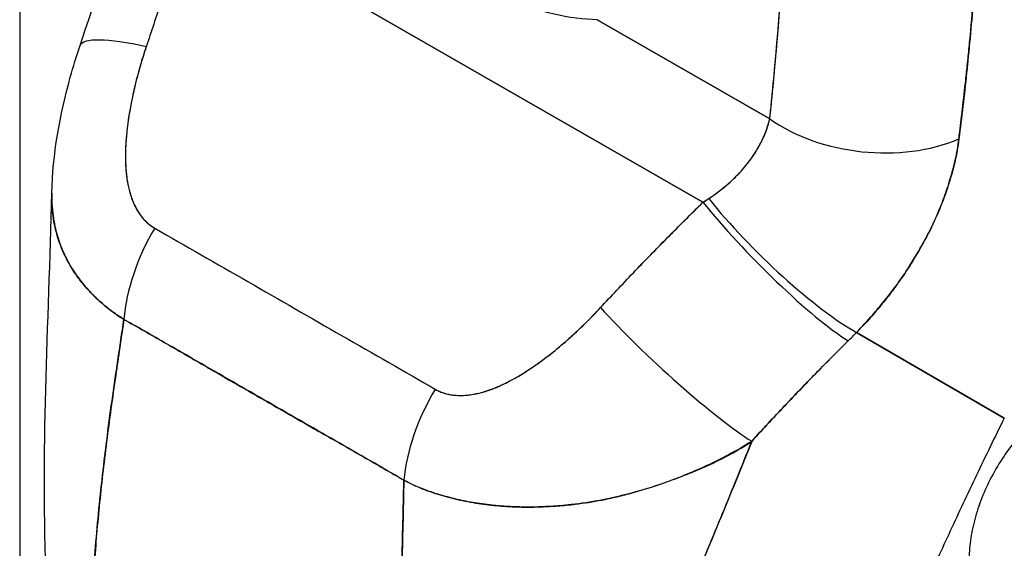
# Model space of a CAD drawing. Extents: x 784 to 1207, y 24 to 294.
# Tile 210 of 217: x 1133.667 to 1134.789, y 242.694 to 243.296. Entities that reach past the tile are written whole.
import ezdxf

# ---------------------------------------------------------------- set-up
doc = ezdxf.new("R2010")
doc.units = 0
doc.header["$LTSCALE"] = 4
doc.header["$MEASUREMENT"] = 0
doc.layers.get('0').update_dxf_attribs({"linetype": 'CONTINUOUS'})

msp = doc.modelspace()

# ---------------------------------------------------------------- linework, layer by layer
for p, q in [((1133.6671, 272.7136), (1133.6671, 217.5432)), ((1133.8609, 243.4244), (1134.4459, 243.0884)), ((1134.4459, 243.0884), (1133.8609, 243.4244)), ((1134.3252, 243.2964), (1134.522, 243.1834)), ((1134.522, 243.1834), (1134.3252, 243.2964)), ((1134.5291, 243.256), (1134.5291, 243.256)), ((1134.5291, 243.256), (1134.5291, 243.256)), ((1134.5547, 243.165), (1134.5547, 243.165)), ((1134.3383, 242.978), (1134.3383, 242.978)), ((1134.7893, 242.8424), (1134.621, 242.94)), ((1134.621, 242.94), (1134.7893, 242.8424)), ((1134.58, 242.8989), (1134.58, 242.8989)), ((1134.5681, 242.8867), (1134.5681, 242.8867)), ((1134.5681, 242.8867), (1134.5681, 242.8867))]:
    msp.add_line(p, q)
for centre, major_axis, ratio, start_param, end_param in [((1134.5596, 243.2309), (-0.0357, 0.057), 0.552961, 6.054186, 6.054199), ((1133.8913, 243.2143), (-0.1554, 0.0527), 0.16876, 5.309456, 6.283192), ((1133.8913, 243.2143), (-0.1554, 0.0527), 0.16876, 5.309456, 6.283192), ((1134.2935, 243.6722), (0.2415, -0.4194), 0.578093, 6.256639, 6.256642), ((1134.2819, 243.6655), (0.2497, -0.4336), 0.578093, 6.263572, 6.263582), ((1134.5078, 243.1986), (0.0266, -0.0426), 0.552959, 1.762772, 1.762851), ((1134.5078, 243.1986), (-0.0266, 0.0426), 0.55296, 4.904364, 4.904443), ((1134.5017, 243.1947), (-0.0214, 0.0343), 0.552959, 4.549655, 4.549774), ((1134.638, 243.2502), (-0.1631, 0.0174), 0.638822, 0.850182, 2.294028), ((1134.638, 243.2502), (0.1631, -0.0174), 0.638823, 3.991777, 5.435629), ((1134.5017, 243.1947), (-0.0214, 0.0343), 0.552922, 3.897195, 3.897209), ((1134.5078, 243.1986), (0.0266, -0.0426), 0.553051, 0.568676, 0.568685), ((1134.5078, 243.1986), (-0.0266, 0.0426), 0.552937, 3.710411, 3.71042), ((1134.3464, 243.1309), (0.2085, 0.0965), 0.368693, 5.032916, 5.068628), ((1134.3463, 243.1311), (0.2086, 0.0964), 0.369348, 5.033016, 5.068724), ((1134.5259, 243.0371), (0.1152, -0.1168), 0.154633, 4.111882, 5.690605), ((1134.5259, 243.0371), (-0.1152, 0.1168), 0.154633, 0.970291, 2.549012), ((1134.5359, 243.0472), (-0.1175, 0.1144), 0.189059, 0.979731, 2.545471), ((1134.5359, 243.0472), (0.1175, -0.1144), 0.18906, 4.121324, 5.687063), ((1133.901, 243.0076), (0.081, 0.1427), 0.578723, 1.539576, 2.24744), ((1133.901, 243.0076), (-0.081, -0.1427), 0.578723, 4.681168, 5.389033), ((1134.3012, 242.9551), (0.0163, 0.0284), 0.578826, 5.28621, 5.288828), ((1134.3313, 242.9725), (-0.00984, -0.00001), 0.575125, 1.237546, 1.238874), ((1134.3313, 242.9725), (0.00984, 0.00001), 0.575125, 4.379139, 4.380466), ((1134.4091, 242.9169), (-0.1203, 0.1115), 0.124258, 0.964025, 2.552973), ((1134.4091, 242.9169), (0.1203, -0.1115), 0.124257, 4.105617, 5.694566), ((1134.4539, 243.0204), (0.275, 0.228), 0.483307, 4.891503, 4.930611), ((1134.4539, 243.0204), (-0.275, -0.228), 0.483289, 1.7499, 1.789015), ((1134.2207, 242.8239), (0.0824, 0.1418), 0.578918, 1.545598, 2.253463), ((1134.2207, 242.8239), (-0.0824, -0.1418), 0.578918, 4.687191, 5.395055), ((1134.0272, 242.8243), (-0.049, -0.0853), 0.578826, 4.782797, 4.784329), ((1134.1641, 242.7457), (-0.0441, -0.0768), 0.578826, 4.782379, 4.78244)]:
    msp.add_ellipse(centre, major_axis=major_axis, ratio=ratio, start_param=start_param, end_param=end_param)
for points, knots in [([(1134.3252, 243.2964), (1134.3103, 243.2966), (1134.2935, 243.2987), (1134.2749, 243.303), (1134.2564, 243.3073), (1134.236, 243.3139), (1134.2159, 243.3229), (1134.1957, 243.3319), (1134.1758, 243.3433), (1134.1566, 243.3569), (1134.1373, 243.3705), (1134.1186, 243.3864), (1134.1014, 243.4026), (1134.0842, 243.4188), (1134.0686, 243.4353), (1134.0535, 243.4525)], [0, 0, 0, 0, 0.2, 0.2, 0.2, 0.4, 0.4, 0.4, 0.6, 0.6, 0.6, 0.8, 0.8, 0.8, 1, 1, 1, 1]), ([(1134.522, 243.1834), (1134.5248, 243.2099), (1134.5274, 243.237), (1134.5298, 243.2647), (1134.5322, 243.2924), (1134.5344, 243.3206), (1134.5364, 243.3495), (1134.5383, 243.3783), (1134.5401, 243.4077), (1134.5416, 243.4377)], [0, 0, 0, 0, 0.333333, 0.333333, 0.333333, 0.666667, 0.666667, 0.666667, 1, 1, 1, 1]), ([(1134.522, 243.1834), (1134.5246, 243.2073), (1134.5269, 243.2314), (1134.5291, 243.2557), (1134.5317, 243.2851), (1134.534, 243.3148), (1134.536, 243.3446), (1134.5382, 243.3754), (1134.54, 243.4065), (1134.5416, 243.4377)], [0, 0, 0, 0, 0.288491, 0.288491, 0.288491, 0.638459, 0.638459, 0.638459, 1, 1, 1, 1]), ([(1133.8609, 243.4244), (1133.8567, 243.4097), (1133.8524, 243.3951), (1133.848, 243.3806), (1133.847, 243.3771), (1133.8459, 243.3737), (1133.8449, 243.3702), (1133.8401, 243.3546), (1133.8353, 243.3392), (1133.8305, 243.324), (1133.8298, 243.3217), (1133.829, 243.3195), (1133.8283, 243.3173), (1133.8227, 243.2998), (1133.817, 243.2826), (1133.8113, 243.2656)], [0, 0, 0, 0, 0.268639, 0.268639, 0.268639, 0.333333, 0.333333, 0.333333, 0.623788, 0.623788, 0.623788, 0.666667, 0.666667, 0.666667, 1, 1, 1, 1]), ([(1133.8609, 243.4244), (1133.8556, 243.4061), (1133.8503, 243.388), (1133.8448, 243.3702), (1133.8394, 243.3523), (1133.8339, 243.3347), (1133.8283, 243.3172), (1133.8227, 243.2998), (1133.817, 243.2826), (1133.8113, 243.2656)], [0, 0, 0, 0, 0.333333, 0.333333, 0.333333, 0.666667, 0.666667, 0.666667, 1, 1, 1, 1]), ([(1134.7376, 243.1605), (1134.7379, 243.1632), (1134.7382, 243.1659), (1134.7386, 243.1686), (1134.7391, 243.1733), (1134.7397, 243.178), (1134.7402, 243.1827), (1134.742, 243.1976), (1134.7437, 243.2125), (1134.7454, 243.2272), (1134.7461, 243.2336), (1134.7468, 243.24), (1134.7474, 243.2464), (1134.7476, 243.2481), (1134.7478, 243.2499), (1134.748, 243.2516), (1134.7487, 243.2588), (1134.7494, 243.2658), (1134.7501, 243.2729), (1134.7516, 243.2888), (1134.7529, 243.3046), (1134.7542, 243.3201), (1134.7546, 243.3253), (1134.755, 243.3305), (1134.7554, 243.3357), (1134.7555, 243.337), (1134.7556, 243.3384), (1134.7557, 243.3398), (1134.7565, 243.35), (1134.7573, 243.3602), (1134.758, 243.3702), (1134.7594, 243.3885), (1134.7606, 243.4064), (1134.7616, 243.4238)], [0, 0, 0, 0, 0.029161, 0.029161, 0.029161, 0.080621, 0.080621, 0.080621, 0.243196, 0.243196, 0.243196, 0.313778, 0.313778, 0.313778, 0.333333, 0.333333, 0.333333, 0.41251, 0.41251, 0.41251, 0.591045, 0.591045, 0.591045, 0.650584, 0.650584, 0.650584, 0.666667, 0.666667, 0.666667, 0.784923, 0.784923, 0.784923, 1, 1, 1, 1]), ([(1134.7616, 243.4238), (1134.7597, 243.3928), (1134.7576, 243.3623), (1134.7552, 243.3325), (1134.7551, 243.331), (1134.7549, 243.3294), (1134.7548, 243.3279), (1134.7525, 243.2997), (1134.7501, 243.2719), (1134.7473, 243.2447), (1134.747, 243.2418), (1134.7467, 243.2388), (1134.7464, 243.2359), (1134.7437, 243.2103), (1134.7408, 243.1852), (1134.7376, 243.1605)], [0, 0, 0, 0, 0.333333, 0.333333, 0.333333, 0.350215, 0.350215, 0.350215, 0.666667, 0.666667, 0.666667, 0.701162, 0.701162, 0.701162, 1, 1, 1, 1]), ([(1133.7037, 243.0986), (1133.7047, 243.143), (1133.7128, 243.1875), (1133.7281, 243.2429), (1133.7318, 243.255), (1133.7359, 243.267)], [0, 0, 0, 0, 0.4156798, 0.4156798, 0.5322905, 0.5322905, 0.5322905, 0.5322905]), ([(1133.8113, 243.2656), (1133.8063, 243.2504), (1133.8021, 243.2359), (1133.7987, 243.2221), (1133.7953, 243.2082), (1133.7928, 243.195), (1133.7909, 243.1825), (1133.7891, 243.17), (1133.788, 243.1581), (1133.7877, 243.147), (1133.7874, 243.1359), (1133.7879, 243.1255), (1133.7892, 243.116), (1133.7905, 243.1065), (1133.7927, 243.0978), (1133.7957, 243.0903), (1133.7987, 243.0827), (1133.8025, 243.0763), (1133.8067, 243.071), (1133.811, 243.0658), (1133.8157, 243.0617), (1133.821, 243.0589)], [0, 0, 0, 0, 0.142857, 0.142857, 0.142857, 0.285714, 0.285714, 0.285714, 0.428571, 0.428571, 0.428571, 0.571429, 0.571429, 0.571429, 0.714286, 0.714286, 0.714286, 0.857143, 0.857143, 0.857143, 1, 1, 1, 1]), ([(1133.8113, 243.2656), (1133.8088, 243.2583), (1133.8065, 243.2509), (1133.8043, 243.2434), (1133.8019, 243.2349), (1133.7996, 243.2263), (1133.7976, 243.2177), (1133.7957, 243.2092), (1133.7939, 243.2007), (1133.7925, 243.1923), (1133.7912, 243.1847), (1133.7901, 243.1772), (1133.7893, 243.1698), (1133.7886, 243.1631), (1133.7881, 243.1566), (1133.7878, 243.1502), (1133.7877, 243.1478), (1133.7877, 243.1454), (1133.7876, 243.143), (1133.7876, 243.1397), (1133.7876, 243.1364), (1133.7878, 243.1332), (1133.7879, 243.1281), (1133.7883, 243.1231), (1133.7889, 243.1183), (1133.7894, 243.1139), (1133.7901, 243.1096), (1133.7911, 243.1054), (1133.7919, 243.1016), (1133.793, 243.0979), (1133.7942, 243.0944), (1133.7945, 243.0935), (1133.7948, 243.0926), (1133.7951, 243.0918), (1133.796, 243.0895), (1133.7969, 243.0872), (1133.798, 243.0851), (1133.7993, 243.0824), (1133.8007, 243.0798), (1133.8022, 243.0773), (1133.8037, 243.0751), (1133.8052, 243.073), (1133.8068, 243.071), (1133.8083, 243.0691), (1133.8099, 243.0674), (1133.8116, 243.0659), (1133.8131, 243.0644), (1133.8147, 243.0631), (1133.8163, 243.0619), (1133.8179, 243.0608), (1133.8194, 243.0598), (1133.821, 243.0589)], [0, 0, 0, 0, 0.090139, 0.090139, 0.090139, 0.192543, 0.192543, 0.192543, 0.294178, 0.294178, 0.294178, 0.386219, 0.386219, 0.386219, 0.468683, 0.468683, 0.468683, 0.5, 0.5, 0.5, 0.543483, 0.543483, 0.543483, 0.612641, 0.612641, 0.612641, 0.676614, 0.676614, 0.676614, 0.73542, 0.73542, 0.73542, 0.75, 0.75, 0.75, 0.789344, 0.789344, 0.789344, 0.838902, 0.838902, 0.838902, 0.884415, 0.884415, 0.884415, 0.926226, 0.926226, 0.926226, 0.964707, 0.964707, 0.964707, 1, 1, 1, 1]), ([(1134.4525, 243.0925), (1134.4653, 243.101), (1134.4767, 243.1104), (1134.4863, 243.1205), (1134.4959, 243.1306), (1134.5037, 243.1413), (1134.5096, 243.152), (1134.5156, 243.1627), (1134.5197, 243.1732), (1134.522, 243.1834)], [0, 0, 0, 0, 0.333333, 0.333333, 0.333333, 0.666667, 0.666667, 0.666667, 1, 1, 1, 1]), ([(1134.4525, 243.0925), (1134.4547, 243.094), (1134.4569, 243.0954), (1134.4591, 243.097), (1134.4617, 243.0988), (1134.4643, 243.1008), (1134.4668, 243.1028), (1134.4695, 243.1049), (1134.4722, 243.1071), (1134.4747, 243.1093), (1134.4775, 243.1118), (1134.4802, 243.1143), (1134.4828, 243.1169), (1134.4857, 243.1198), (1134.4884, 243.1227), (1134.491, 243.1257), (1134.494, 243.1291), (1134.4967, 243.1325), (1134.4993, 243.136), (1134.5022, 243.14), (1134.5049, 243.144), (1134.5073, 243.148), (1134.5101, 243.1526), (1134.5125, 243.1572), (1134.5146, 243.1618), (1134.5169, 243.167), (1134.5189, 243.1721), (1134.5204, 243.1773), (1134.521, 243.1793), (1134.5215, 243.1814), (1134.522, 243.1834)], [0, 0, 0, 0, 0.060949, 0.060949, 0.060949, 0.135639, 0.135639, 0.135639, 0.215708, 0.215708, 0.215708, 0.303486, 0.303486, 0.303486, 0.401292, 0.401292, 0.401292, 0.511372, 0.511372, 0.511372, 0.635855, 0.635855, 0.635855, 0.776826, 0.776826, 0.776826, 0.936006, 0.936006, 0.936006, 1, 1, 1, 1]), ([(1134.621, 242.94), (1134.6275, 242.9467), (1134.6337, 242.9534), (1134.6395, 242.9602), (1134.6431, 242.9643), (1134.6466, 242.9683), (1134.6499, 242.9724), (1134.6551, 242.9787), (1134.6599, 242.985), (1134.6645, 242.9912), (1134.6665, 242.9938), (1134.6684, 242.9965), (1134.6702, 242.9991), (1134.6728, 243.0027), (1134.6752, 243.0062), (1134.6775, 243.0097), (1134.6843, 243.0199), (1134.6903, 243.0299), (1134.6956, 243.0395), (1134.6982, 243.0441), (1134.7006, 243.0486), (1134.7028, 243.053), (1134.7081, 243.0634), (1134.7127, 243.0735), (1134.7166, 243.0832), (1134.7195, 243.0904), (1134.7221, 243.0974), (1134.7244, 243.1043), (1134.7265, 243.1107), (1134.7284, 243.1169), (1134.7301, 243.1231), (1134.7313, 243.1275), (1134.7324, 243.1319), (1134.7334, 243.1362), (1134.7353, 243.1445), (1134.7367, 243.1526), (1134.7376, 243.1605)], [0, 0, 0, 0, 0.078629, 0.078629, 0.078629, 0.12616, 0.12616, 0.12616, 0.2, 0.2, 0.2, 0.231421, 0.231421, 0.231421, 0.274676, 0.274676, 0.274676, 0.4, 0.4, 0.4, 0.460013, 0.460013, 0.460013, 0.6, 0.6, 0.6, 0.704237, 0.704237, 0.704237, 0.8, 0.8, 0.8, 0.868687, 0.868687, 0.868687, 1, 1, 1, 1]), ([(1134.7376, 243.1605), (1134.737, 243.156), (1134.7363, 243.1514), (1134.7355, 243.1468), (1134.7334, 243.1354), (1134.7305, 243.1237), (1134.7268, 243.1118), (1134.7265, 243.1107), (1134.7261, 243.1095), (1134.7258, 243.1084), (1134.7228, 243.0991), (1134.7193, 243.0896), (1134.7153, 243.08), (1134.7116, 243.0712), (1134.7075, 243.0623), (1134.703, 243.0533), (1134.7027, 243.0528), (1134.7024, 243.0523), (1134.7022, 243.0518), (1134.6979, 243.0435), (1134.6933, 243.0352), (1134.6883, 243.0269), (1134.684, 243.0196), (1134.6793, 243.0123), (1134.6743, 243.005), (1134.6724, 243.0023), (1134.6705, 242.9995), (1134.6685, 242.9967), (1134.6659, 242.993), (1134.6632, 242.9894), (1134.6605, 242.9857), (1134.6561, 242.98), (1134.6515, 242.9742), (1134.6467, 242.9684), (1134.6423, 242.9632), (1134.6377, 242.9579), (1134.633, 242.9526), (1134.6291, 242.9484), (1134.6251, 242.9442), (1134.621, 242.94)], [0.0000044, 0.0000044, 0.0000044, 0.0000044, 0.0678171, 0.0678171, 0.0678171, 0.2345881, 0.2345881, 0.2345881, 0.25, 0.25, 0.25, 0.3801488, 0.3801488, 0.3801488, 0.5, 0.5, 0.5, 0.5068381, 0.5068381, 0.5068381, 0.6171483, 0.6171483, 0.6171483, 0.7134049, 0.7134049, 0.7134049, 0.75, 0.75, 0.75, 0.7981314, 0.7981314, 0.7981314, 0.8740429, 0.8740429, 0.8740429, 0.9437858, 0.9437858, 0.9437858, 1, 1, 1, 1]), ([(1133.7859, 242.9548), (1133.782, 242.9572), (1133.7781, 242.9598), (1133.7744, 242.9625), (1133.7703, 242.9653), (1133.7665, 242.9684), (1133.7628, 242.9715), (1133.7588, 242.9749), (1133.755, 242.9783), (1133.7514, 242.9819), (1133.7498, 242.9835), (1133.7483, 242.985), (1133.7469, 242.9866), (1133.7446, 242.989), (1133.7425, 242.9914), (1133.7404, 242.9939), (1133.7367, 242.9983), (1133.7333, 243.0029), (1133.7301, 243.0076), (1133.7267, 243.0126), (1133.7236, 243.0178), (1133.7208, 243.0231), (1133.7203, 243.0242), (1133.7197, 243.0253), (1133.7192, 243.0263), (1133.7169, 243.031), (1133.7149, 243.0357), (1133.7131, 243.0406), (1133.7108, 243.0469), (1133.7089, 243.0533), (1133.7074, 243.06), (1133.7065, 243.0641), (1133.7057, 243.0684), (1133.7051, 243.0727), (1133.7047, 243.0755), (1133.7044, 243.0783), (1133.7042, 243.0811), (1133.7037, 243.0868), (1133.7036, 243.0927), (1133.7037, 243.0986)], [0, 0, 0, 0, 0.0451309, 0.0451309, 0.0451309, 0.0934261, 0.0934261, 0.0934261, 0.1448843, 0.1448843, 0.1448843, 0.1666667, 0.1666667, 0.1666667, 0.1998145, 0.1998145, 0.1998145, 0.2585241, 0.2585241, 0.2585241, 0.3210109, 0.3210109, 0.3210109, 0.3333333, 0.3333333, 0.3333333, 0.3871157, 0.3871157, 0.3871157, 0.4564187, 0.4564187, 0.4564187, 0.5, 0.5, 0.5, 0.5282562, 0.5282562, 0.5282562, 0.5847966, 0.5847966, 0.5847966, 0.5847966]), ([(1133.7037, 243.0986), (1133.7036, 243.0946), (1133.7036, 243.0907), (1133.7038, 243.0868), (1133.7041, 243.0819), (1133.7045, 243.0771), (1133.7052, 243.0724), (1133.7055, 243.0702), (1133.7058, 243.0681), (1133.7062, 243.0659), (1133.7074, 243.0592), (1133.7091, 243.0525), (1133.7112, 243.0461), (1133.7133, 243.0397), (1133.7158, 243.0335), (1133.7187, 243.0275), (1133.7189, 243.027), (1133.7191, 243.0266), (1133.7193, 243.0261), (1133.722, 243.0206), (1133.725, 243.0153), (1133.7284, 243.0101), (1133.7302, 243.0074), (1133.732, 243.0047), (1133.734, 243.0021), (1133.736, 242.9994), (1133.738, 242.9967), (1133.7402, 242.9942), (1133.7424, 242.9915), (1133.7446, 242.989), (1133.747, 242.9865), (1133.7492, 242.9841), (1133.7515, 242.9818), (1133.7538, 242.9795), (1133.7587, 242.9749), (1133.7638, 242.9705), (1133.7691, 242.9663), (1133.7745, 242.9622), (1133.7801, 242.9584), (1133.7859, 242.9548)], [0.4143994, 0.4143994, 0.4143994, 0.4143994, 0.4522165, 0.4522165, 0.4522165, 0.5, 0.5, 0.5, 0.5220636, 0.5220636, 0.5220636, 0.5918842, 0.5918842, 0.5918842, 0.6613555, 0.6613555, 0.6613555, 0.6666667, 0.6666667, 0.6666667, 0.7302356, 0.7302356, 0.7302356, 0.7640633, 0.7640633, 0.7640633, 0.7985194, 0.7985194, 0.7985194, 0.8333333, 0.8333333, 0.8333333, 0.8662447, 0.8662447, 0.8662447, 0.9333972, 0.9333972, 0.9333972, 1, 1, 1, 1]), ([(1134.3291, 242.9682), (1134.3414, 242.9814), (1134.3539, 242.9947), (1134.3666, 243.008), (1134.3683, 243.0098), (1134.3699, 243.0115), (1134.3716, 243.0132), (1134.3827, 243.0248), (1134.3941, 243.0364), (1134.4056, 243.0481), (1134.4081, 243.0507), (1134.4107, 243.0533), (1134.4133, 243.0559), (1134.424, 243.0667), (1134.4349, 243.0775), (1134.4459, 243.0884)], [0, 0, 0, 0, 0.333333, 0.333333, 0.333333, 0.376093, 0.376093, 0.376093, 0.666667, 0.666667, 0.666667, 0.731304, 0.731304, 0.731304, 1, 1, 1, 1]), ([(1134.3291, 242.9682), (1134.3414, 242.9814), (1134.3539, 242.9947), (1134.3666, 243.008), (1134.3794, 243.0213), (1134.3924, 243.0347), (1134.4056, 243.0481), (1134.4188, 243.0615), (1134.4322, 243.0749), (1134.4459, 243.0884)], [0, 0, 0, 0, 0.333333, 0.333333, 0.333333, 0.666667, 0.666667, 0.666667, 1, 1, 1, 1]), ([(1133.821, 243.0589), (1133.8562, 243.0386), (1133.8915, 243.0184), (1133.9272, 242.9979), (1133.9629, 242.9774), (1133.999, 242.9566), (1134.0346, 242.9361), (1134.0703, 242.9157), (1134.1056, 242.8954), (1134.1407, 242.8752)], [0, 0, 0, 0, 0.333333, 0.333333, 0.333333, 0.666667, 0.666667, 0.666667, 1, 1, 1, 1]), ([(1134.1407, 242.8752), (1134.1423, 242.8743), (1134.1441, 242.8734), (1134.1458, 242.8726), (1134.1477, 242.8718), (1134.1497, 242.8711), (1134.1518, 242.8705), (1134.154, 242.8699), (1134.1563, 242.8694), (1134.1586, 242.869), (1134.1611, 242.8686), (1134.1637, 242.8683), (1134.1664, 242.8682), (1134.1692, 242.8681), (1134.1722, 242.8681), (1134.1752, 242.8684), (1134.1776, 242.8685), (1134.1801, 242.8688), (1134.1826, 242.8692), (1134.1834, 242.8693), (1134.1843, 242.8695), (1134.1851, 242.8696), (1134.1888, 242.8703), (1134.1926, 242.8712), (1134.1963, 242.8723), (1134.2005, 242.8735), (1134.2047, 242.875), (1134.2089, 242.8767), (1134.2136, 242.8786), (1134.2182, 242.8808), (1134.2229, 242.8831), (1134.2259, 242.8846), (1134.2288, 242.8862), (1134.2318, 242.8879), (1134.234, 242.8891), (1134.2362, 242.8904), (1134.2384, 242.8918), (1134.2441, 242.8952), (1134.2498, 242.899), (1134.2555, 242.9029), (1134.2618, 242.9074), (1134.2681, 242.9121), (1134.2743, 242.9171), (1134.2811, 242.9225), (1134.2878, 242.9282), (1134.2944, 242.9341), (1134.3009, 242.9399), (1134.3073, 242.9459), (1134.3136, 242.9521), (1134.3189, 242.9574), (1134.3241, 242.9627), (1134.3291, 242.9682)], [0, 0, 0, 0, 0.036619, 0.036619, 0.036619, 0.07542, 0.07542, 0.07542, 0.116832, 0.116832, 0.116832, 0.161518, 0.161518, 0.161518, 0.2101, 0.2101, 0.2101, 0.25, 0.25, 0.25, 0.263174, 0.263174, 0.263174, 0.321517, 0.321517, 0.321517, 0.385689, 0.385689, 0.385689, 0.455959, 0.455959, 0.455959, 0.5, 0.5, 0.5, 0.532725, 0.532725, 0.532725, 0.617421, 0.617421, 0.617421, 0.711301, 0.711301, 0.711301, 0.813465, 0.813465, 0.813465, 0.914177, 0.914177, 0.914177, 1, 1, 1, 1]), ([(1134.1407, 242.8752), (1134.1458, 242.8721), (1134.1518, 242.8701), (1134.1585, 242.869), (1134.1653, 242.8679), (1134.1728, 242.8678), (1134.181, 242.869), (1134.1892, 242.8701), (1134.1979, 242.8725), (1134.207, 242.876), (1134.2161, 242.8795), (1134.2256, 242.8842), (1134.2353, 242.8899), (1134.245, 242.8956), (1134.255, 242.9024), (1134.2653, 242.9101), (1134.2755, 242.9178), (1134.286, 242.9264), (1134.2966, 242.9361), (1134.3073, 242.9457), (1134.3181, 242.9564), (1134.3291, 242.9682)], [0, 0, 0, 0, 0.142857, 0.142857, 0.142857, 0.285714, 0.285714, 0.285714, 0.428571, 0.428571, 0.428571, 0.571429, 0.571429, 0.571429, 0.714286, 0.714286, 0.714286, 0.857143, 0.857143, 0.857143, 1, 1, 1, 1]), ([(1133.749, 242.6043), (1133.7495, 242.6303), (1133.7508, 242.6573), (1133.7528, 242.6853), (1133.7548, 242.7133), (1133.7576, 242.7421), (1133.7609, 242.7716), (1133.7642, 242.8011), (1133.7681, 242.8313), (1133.7723, 242.862), (1133.7766, 242.8925), (1133.7812, 242.9235), (1133.7859, 242.9548)], [0, 0, 0, 0, 0.250198, 0.250198, 0.250198, 0.500396, 0.500396, 0.500396, 0.750593, 0.750593, 0.750593, 1, 1, 1, 1]), ([(1133.7859, 242.9548), (1133.7827, 242.9334), (1133.7795, 242.9122), (1133.7765, 242.8912), (1133.7728, 242.8655), (1133.7693, 242.8402), (1133.7661, 242.8152), (1133.763, 242.7902), (1133.7601, 242.7656), (1133.7577, 242.7416), (1133.7553, 242.7175), (1133.7533, 242.694), (1133.7518, 242.671), (1133.7504, 242.6481), (1133.7494, 242.6258), (1133.749, 242.6043)], [0, 0, 0, 0, 0.170255, 0.170255, 0.170255, 0.377691, 0.377691, 0.377691, 0.585128, 0.585128, 0.585128, 0.792564, 0.792564, 0.792564, 1, 1, 1, 1]), ([(1133.7859, 242.9548), (1133.8012, 242.9461), (1133.8165, 242.9374), (1133.8319, 242.9286), (1133.847, 242.9199), (1133.8621, 242.9111), (1133.8774, 242.9023), (1133.8819, 242.8997), (1133.8864, 242.8971), (1133.8909, 242.8945), (1133.9014, 242.8884), (1133.9121, 242.8823), (1133.9228, 242.8761), (1133.9378, 242.8674), (1133.953, 242.8587), (1133.9681, 242.8501), (1133.9785, 242.8441), (1133.9888, 242.8382), (1133.9991, 242.8323), (1134.0039, 242.8296), (1134.0087, 242.8268), (1134.0135, 242.8241), (1134.0288, 242.8154), (1134.044, 242.8067), (1134.0591, 242.798), (1134.0745, 242.7892), (1134.0897, 242.7804), (1134.105, 242.7715)], [0, 0, 0, 0, 0.146953, 0.146953, 0.146953, 0.291147, 0.291147, 0.291147, 0.333333, 0.333333, 0.333333, 0.431915, 0.431915, 0.431915, 0.570999, 0.570999, 0.570999, 0.666667, 0.666667, 0.666667, 0.711352, 0.711352, 0.711352, 0.854594, 0.854594, 0.854594, 1, 1, 1, 1]), ([(1134.105, 242.7715), (1134.0792, 242.7865), (1134.0532, 242.8014), (1134.0271, 242.8164), (1133.9999, 242.832), (1133.9726, 242.8476), (1133.9454, 242.8633), (1133.9181, 242.879), (1133.8909, 242.8947), (1133.8637, 242.9103), (1133.8553, 242.9152), (1133.8469, 242.92), (1133.8385, 242.9248), (1133.821, 242.9348), (1133.8034, 242.9448), (1133.7859, 242.9548)], [0, 0, 0, 0, 0.24471, 0.24471, 0.24471, 0.500303, 0.500303, 0.500303, 0.755735, 0.755735, 0.755735, 0.834924, 0.834924, 0.834924, 1, 1, 1, 1]), ([(1134.5015, 242.8158), (1134.514, 242.8297), (1134.5265, 242.8431), (1134.5389, 242.8562), (1134.5462, 242.8639), (1134.5535, 242.8716), (1134.5608, 242.8791), (1134.561, 242.8794), (1134.5613, 242.8797), (1134.5616, 242.88), (1134.5663, 242.8848), (1134.5709, 242.8896), (1134.5755, 242.8943), (1134.5876, 242.9067), (1134.5996, 242.9186), (1134.6113, 242.9303)], [0, 0, 0, 0, 0.333333, 0.333333, 0.333333, 0.531303, 0.531303, 0.531303, 0.538863, 0.538863, 0.538863, 0.666667, 0.666667, 0.666667, 1, 1, 1, 1]), ([(1134.6113, 242.9303), (1134.6009, 242.9199), (1134.5906, 242.9096), (1134.5803, 242.8992), (1134.5671, 242.8857), (1134.5541, 242.8722), (1134.5412, 242.8586), (1134.5278, 242.8445), (1134.5146, 242.8302), (1134.5015, 242.8158)], [0, 0, 0, 0, 0.2755, 0.2755, 0.2755, 0.631774, 0.631774, 0.631774, 1, 1, 1, 1]), ([(1134.7893, 242.8424), (1134.7784, 242.8204), (1134.7679, 242.7987), (1134.7576, 242.7772), (1134.7474, 242.7558), (1134.7374, 242.7346), (1134.7278, 242.7137), (1134.7181, 242.6928), (1134.7088, 242.6721), (1134.6996, 242.6517), (1134.6905, 242.6313), (1134.6816, 242.6112), (1134.6729, 242.5913), (1134.6642, 242.5714), (1134.6557, 242.5516), (1134.6472, 242.5321), (1134.6388, 242.5125), (1134.6305, 242.493), (1134.6222, 242.4736), (1134.614, 242.4541), (1134.6057, 242.4347), (1134.5974, 242.4152), (1134.5892, 242.3957), (1134.5808, 242.3761), (1134.5724, 242.3562)], [0, 0, 0, 0, 0.124999, 0.124999, 0.124999, 0.25, 0.25, 0.25, 0.375, 0.375, 0.375, 0.5, 0.5, 0.5, 0.625, 0.625, 0.625, 0.75, 0.75, 0.75, 0.875, 0.875, 0.875, 1, 1, 1, 1]), ([(1134.8122, 242.8284), (1134.8103, 242.8264), (1134.8084, 242.8243), (1134.8066, 242.8222), (1134.8009, 242.8156), (1134.7955, 242.8086), (1134.7905, 242.8013), (1134.7855, 242.794), (1134.7808, 242.7863), (1134.7765, 242.7785), (1134.7722, 242.7706), (1134.7684, 242.7625), (1134.765, 242.7544), (1134.7617, 242.7462), (1134.7588, 242.738), (1134.7565, 242.7299), (1134.7541, 242.7217), (1134.7524, 242.7137), (1134.7511, 242.7058), (1134.7499, 242.6979), (1134.7492, 242.6901), (1134.7492, 242.6828), (1134.7491, 242.6754), (1134.7496, 242.6685), (1134.7506, 242.6618)], [0.1861523, 0.1861523, 0.1861523, 0.1861523, 0.2222222, 0.2222222, 0.2222222, 0.3333333, 0.3333333, 0.3333333, 0.4444444, 0.4444444, 0.4444444, 0.5555556, 0.5555556, 0.5555556, 0.6666667, 0.6666667, 0.6666667, 0.7777778, 0.7777778, 0.7777778, 0.8888889, 0.8888889, 0.8888889, 1, 1, 1, 1]), ([(1134.5015, 242.8158), (1134.4919, 242.8098), (1134.4821, 242.8042), (1134.4721, 242.7989), (1134.4603, 242.7927), (1134.4481, 242.787), (1134.4357, 242.7817), (1134.4337, 242.7808), (1134.4317, 242.78), (1134.4297, 242.7791), (1134.419, 242.7747), (1134.4081, 242.7705), (1134.3971, 242.7668), (1134.3847, 242.7625), (1134.3722, 242.7588), (1134.3599, 242.7556), (1134.3576, 242.755), (1134.3554, 242.7544), (1134.3531, 242.7539), (1134.3435, 242.7515), (1134.3341, 242.7496), (1134.3249, 242.7479), (1134.3137, 242.7459), (1134.3028, 242.7444), (1134.2921, 242.7433), (1134.2882, 242.7429), (1134.2843, 242.7425), (1134.2804, 242.7422), (1134.2741, 242.7417), (1134.2679, 242.7414), (1134.2617, 242.7412), (1134.2522, 242.7408), (1134.2429, 242.7408), (1134.2338, 242.7411), (1134.227, 242.7413), (1134.2203, 242.7417), (1134.2138, 242.7422), (1134.212, 242.7424), (1134.2103, 242.7425), (1134.2085, 242.7427), (1134.2008, 242.7435), (1134.1933, 242.7445), (1134.1859, 242.7457), (1134.1791, 242.7468), (1134.1724, 242.7481), (1134.1658, 242.7496), (1134.162, 242.7505), (1134.1583, 242.7514), (1134.1546, 242.7524), (1134.1524, 242.753), (1134.1502, 242.7536), (1134.148, 242.7543), (1134.1425, 242.7559), (1134.1372, 242.7576), (1134.1321, 242.7595), (1134.1272, 242.7613), (1134.1224, 242.7632), (1134.1178, 242.7652), (1134.1134, 242.7672), (1134.1091, 242.7693), (1134.105, 242.7715)], [0, 0, 0, 0, 0.070099, 0.070099, 0.070099, 0.153227, 0.153227, 0.153227, 0.166667, 0.166667, 0.166667, 0.237919, 0.237919, 0.237919, 0.318443, 0.318443, 0.318443, 0.333333, 0.333333, 0.333333, 0.396446, 0.396446, 0.396446, 0.472282, 0.472282, 0.472282, 0.5, 0.5, 0.5, 0.545332, 0.545332, 0.545332, 0.61493, 0.61493, 0.61493, 0.666667, 0.666667, 0.666667, 0.680579, 0.680579, 0.680579, 0.742113, 0.742113, 0.742113, 0.799672, 0.799672, 0.799672, 0.833333, 0.833333, 0.833333, 0.853588, 0.853588, 0.853588, 0.904523, 0.904523, 0.904523, 0.953187, 0.953187, 0.953187, 1, 1, 1, 1]), ([(1134.105, 242.7715), (1134.1108, 242.7684), (1134.117, 242.7655), (1134.1235, 242.7628), (1134.13, 242.7602), (1134.1368, 242.7577), (1134.1438, 242.7555), (1134.1473, 242.7544), (1134.1508, 242.7534), (1134.1544, 242.7525), (1134.1582, 242.7514), (1134.1621, 242.7505), (1134.166, 242.7496), (1134.1699, 242.7487), (1134.1739, 242.7478), (1134.1779, 242.7471), (1134.1819, 242.7463), (1134.1859, 242.7457), (1134.19, 242.745), (1134.1976, 242.7439), (1134.2055, 242.7429), (1134.2135, 242.7423), (1134.2142, 242.7422), (1134.2148, 242.7421), (1134.2155, 242.7421), (1134.2243, 242.7414), (1134.2333, 242.741), (1134.2425, 242.7409), (1134.2518, 242.7408), (1134.2612, 242.741), (1134.2709, 242.7416), (1134.2739, 242.7418), (1134.277, 242.742), (1134.2801, 242.7422), (1134.2867, 242.7427), (1134.2935, 242.7434), (1134.3003, 242.7442), (1134.3102, 242.7454), (1134.3203, 242.747), (1134.3306, 242.7489), (1134.3318, 242.7492), (1134.3331, 242.7494), (1134.3344, 242.7497), (1134.3405, 242.7509), (1134.3466, 242.7523), (1134.3528, 242.7538), (1134.3556, 242.7545), (1134.3585, 242.7552), (1134.3613, 242.756), (1134.3715, 242.7587), (1134.3818, 242.7619), (1134.3921, 242.7653), (1134.4021, 242.7686), (1134.4122, 242.7723), (1134.4221, 242.7761), (1134.4245, 242.777), (1134.4268, 242.778), (1134.4291, 242.7789), (1134.4293, 242.7789), (1134.4294, 242.779), (1134.4295, 242.779), (1134.4366, 242.7819), (1134.4437, 242.7849), (1134.4507, 242.788), (1134.4597, 242.7921), (1134.4686, 242.7964), (1134.4772, 242.8011), (1134.4856, 242.8057), (1134.4937, 242.8105), (1134.5015, 242.8158)], [0, 0, 0, 0, 0.066599, 0.066599, 0.066599, 0.13375, 0.13375, 0.13375, 0.166667, 0.166667, 0.166667, 0.201474, 0.201474, 0.201474, 0.235929, 0.235929, 0.235929, 0.269758, 0.269758, 0.269758, 0.333333, 0.333333, 0.333333, 0.338645, 0.338645, 0.338645, 0.408129, 0.408129, 0.408129, 0.47796, 0.47796, 0.47796, 0.5, 0.5, 0.5, 0.547804, 0.547804, 0.547804, 0.617158, 0.617158, 0.617158, 0.625768, 0.625768, 0.625768, 0.666667, 0.666667, 0.666667, 0.685425, 0.685425, 0.685425, 0.752265, 0.752265, 0.752265, 0.817289, 0.817289, 0.817289, 0.832593, 0.832593, 0.832593, 0.833333, 0.833333, 0.833333, 0.880153, 0.880153, 0.880153, 0.940933, 0.940933, 0.940933, 1, 1, 1, 1]), ([(1134.3187, 242.3432), (1134.3259, 242.3672), (1134.3339, 242.3919), (1134.3427, 242.4171), (1134.3514, 242.4423), (1134.3609, 242.468), (1134.3708, 242.494), (1134.3807, 242.5201), (1134.3912, 242.5464), (1134.4019, 242.573), (1134.4126, 242.5995), (1134.4236, 242.6262), (1134.4348, 242.653), (1134.4459, 242.6798), (1134.4571, 242.7067), (1134.4682, 242.7336), (1134.4793, 242.7606), (1134.4903, 242.7875), (1134.5009, 242.8144), (1134.5011, 242.8149), (1134.5013, 242.8154), (1134.5015, 242.8158)], [0, 0, 0, 0, 0.166185, 0.166185, 0.166185, 0.332369, 0.332369, 0.332369, 0.498554, 0.498554, 0.498554, 0.664739, 0.664739, 0.664739, 0.830923, 0.830923, 0.830923, 0.997108, 0.997108, 0.997108, 1, 1, 1, 1]), ([(1134.5015, 242.8158), (1134.4935, 242.7956), (1134.4853, 242.7753), (1134.477, 242.7551), (1134.4687, 242.7348), (1134.4603, 242.7146), (1134.4519, 242.6943), (1134.4435, 242.6741), (1134.4351, 242.6539), (1134.4268, 242.6338), (1134.4185, 242.6137), (1134.4102, 242.5936), (1134.4022, 242.5736), (1134.3941, 242.5537), (1134.3862, 242.5338), (1134.3785, 242.5141), (1134.3709, 242.4944), (1134.3635, 242.4749), (1134.3564, 242.4556), (1134.3494, 242.4363), (1134.3426, 242.4172), (1134.3363, 242.3985), (1134.33, 242.3797), (1134.3241, 242.3613), (1134.3187, 242.3432)], [0, 0, 0, 0, 0.125, 0.125, 0.125, 0.25, 0.25, 0.25, 0.375, 0.375, 0.375, 0.5, 0.5, 0.5, 0.625, 0.625, 0.625, 0.75, 0.75, 0.75, 0.875, 0.875, 0.875, 1, 1, 1, 1]), ([(1134.097, 242.4044), (1134.0972, 242.4261), (1134.0975, 242.4487), (1134.0979, 242.4723), (1134.0983, 242.4958), (1134.0988, 242.5202), (1134.0994, 242.5453), (1134.0999, 242.5705), (1134.1006, 242.5963), (1134.1013, 242.6227), (1134.102, 242.6491), (1134.1027, 242.6761), (1134.1034, 242.7034), (1134.1039, 242.7259), (1134.1045, 242.7486), (1134.105, 242.7715)], [0, 0, 0, 0, 0.207436, 0.207436, 0.207436, 0.414872, 0.414872, 0.414872, 0.622309, 0.622309, 0.622309, 0.829745, 0.829745, 0.829745, 1, 1, 1, 1]), ([(1134.105, 242.7715), (1134.1043, 242.738), (1134.1034, 242.7048), (1134.1026, 242.6723), (1134.1017, 242.6397), (1134.1009, 242.6078), (1134.1001, 242.5768), (1134.0994, 242.5458), (1134.0987, 242.5157), (1134.0982, 242.4869), (1134.0976, 242.4581), (1134.0972, 242.4305), (1134.097, 242.4044)], [0, 0, 0, 0, 0.249407, 0.249407, 0.249407, 0.499604, 0.499604, 0.499604, 0.749802, 0.749802, 0.749802, 1, 1, 1, 1])]:
    msp.add_open_spline(points, degree=3, knots=knots)
for points in [[(1133.7359, 243.267), (1133.753, 243.3173), (1133.7686, 243.3679), (1133.7833, 243.4186)], [(1134.5238, 243.2009), (1134.5238, 243.2009), (1134.5238, 243.2008), (1134.5238, 243.2008)], [(1134.5303, 243.1779), (1134.5303, 243.1779), (1134.5303, 243.1779), (1134.5303, 243.1779)], [(1133.6978, 242.6546), (1133.6907, 242.7995), (1133.7002, 242.9492), (1133.7037, 243.0986)], [(1133.7508, 242.9825), (1133.7508, 242.9825), (1133.7508, 242.9825), (1133.7508, 242.9825)], [(1133.9708, 242.8485), (1133.9708, 242.8486), (1133.9708, 242.8486), (1133.9709, 242.8487)]]:
    msp.add_open_spline(points, degree=3)

doc.saveas('drawing.dxf')
